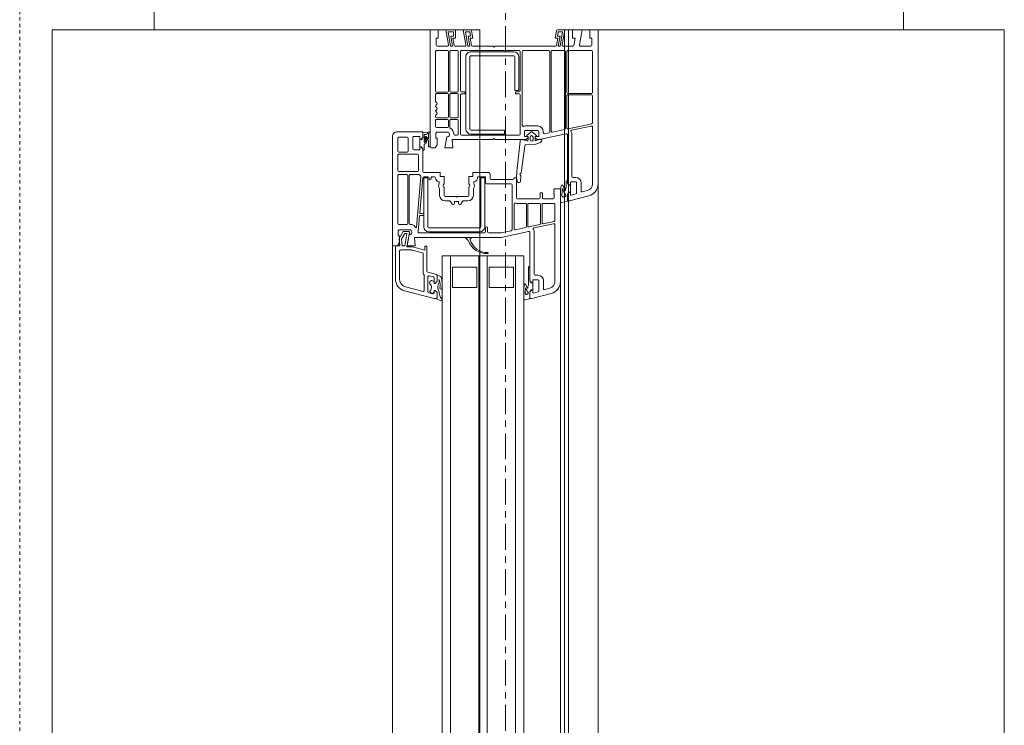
# Model space of a CAD drawing. Header units: millimetres. Extents: x -37728 to 44100, y 631619 to 691915.
# Tile 141 of 204: x 2984 to 3468, y 657664 to 658011. Entities that reach past the tile are written whole.
import ezdxf

# ---------------------------------------------------------------- set-up
doc = ezdxf.new("R2010")
doc.units = ezdxf.units.MM
doc.linetypes.add('__FK_przerywana', pattern=[0.32004, 0.16002, -0.16002])
doc.linetypes.add('Linia siatki', pattern=[2.2225, 1.27, -0.3175, 0.3175, -0.3175])
doc.layers.add('_XREF', color=7, linetype='Continuous')
for name, color, linetype, lineweight in [('A-DETL-GENF', 252, 'Continuous', 5), ('A-DETL-MBND', 252, 'Continuous', 5), ('A-GENM', 252, 'Continuous', 5), ('A-GLAZ', 252, 'Continuous', 5), ('A-WALL', 252, 'Continuous', 35), ('S-GRID', 252, 'Continuous', 5)]:
    doc.layers.add(name, color=color, linetype=linetype, lineweight=lineweight)

# ---------------------------------------------------------------- blocks, each defined once
blk = doc.blocks.new('Windows_S9000-Double-Vent-Window-with-Sashbars - O3 Windows_S9000-Double-Vent-Window-with-Sashbars 2-9090604-__-00_00 Przyziemie PB')
at = {"layer": 'A-DETL-GENF', "color": 252}
for p, q in [((-69, 3), (-69, 3.4)), ((-69, 3.4), (-61.435, 3.4)), ((-68.6, 3), (-69, 3)), ((-68.25, 3.1), (-68.6, 3.1)), ((-68.6, 3.1), (-68.6, 3)), ((-68.2, 2.539), (-68.2, 3.05)), ((-67.98, 1.92), (-67.98, 3.08)), ((-67.93, 3.13), (-65.93, 3.13)), ((-65.88, 3.08), (-65.88, 1.92)), ((-65.81, 1.92), (-65.81, 3.08)), ((-65.76, 3.13), (-64.435, 3.13)), ((-64.386, 3.09), (-64.139, 1.93)), ((-64.074, 2.104), (-64.279, 3.07)), ((-64.23, 3.13), (-61.435, 3.13)), ((-60.855, 2.955), (-60.6, 2.003)), ((-69, 2.15), (-69, 2.62)), ((-69, 2.62), (-68.259, 2.489)), ((-61.097, 2.57), (-61.48, 2.57)), ((-61.116, 2.885), (-61.048, 2.633)), ((-68.6, 2.15), (-69, 2.15)), ((-68.241, 2.212), (-68.6, 2.275)), ((-68.6, 2.275), (-68.6, 2.15)), ((-68.2, 1.689), (-68.2, 2.163)), ((-61.8, 2.12), (-63.844, 2.12)), ((-61.75, 2.3), (-61.75, 2.17)), ((-61.53, 2.3), (-61.53, 2.07)), ((-61.51, 2.05), (-61.38, 2.05)), ((-61.409, 1.951), (-61.481, 1.9)), ((-60.99, 2.35), (-61.48, 2.35)), ((-61.38, 2), (-61.48, 1.9)), ((-61.031, 2.049), (-61.381, 2.049)), ((-61.381, 2.049), (-61.381, 1.96)), ((-61.38, 2.05), (-61.38, 2)), ((-61.031, 1.96), (-61.031, 2.049)), ((-61.03, 2), (-61.03, 2.05)), ((-61.03, 2.05), (-60.897, 2.05)), ((-60.93, 1.9), (-61.03, 2)), ((-60.93, 1.9), (-61.002, 1.951)), ((-60.878, 2.075), (-60.942, 2.313)), ((-60.6, 2.003), (-60.6, 1.95)), ((-69, 1.412), (-69, 1.77)), ((-69, 1.77), (-68.259, 1.639)), ((-68.2, 1.538), (-68.91, 1.663)), ((-68.91, 1.663), (-68.91, 1.446)), ((-68.69, 1.407), (-68.69, 1.533)), ((-68.69, 1.533), (-68.2, 1.446)), ((-68.2, 1.446), (-68.2, 1.538)), ((-67.98, 1.15), (-67.98, 1.75)), ((-65.93, 1.87), (-67.93, 1.87)), ((-67.93, 1.8), (-64.152, 1.8)), ((-64.188, 1.87), (-65.76, 1.87)), ((-64.103, 1.76), (-63.976, 1.16)), ((-63.895, 1.84), (-63.611, 0.504)), ((-61.48, 1.9), (-63.846, 1.9)), ((-61.481, 1.9), (-61.586, 1.9)), ((-61.526, 1.83), (-61.258, 1.83)), ((-61.258, 1.83), (-61.206, 1.8)), ((-61.206, 1.8), (-61.121, 1.8)), ((-61.2, 1.27), (-61.2, 1.55)), ((-61.2, 1.55), (-56.635, 1.55)), ((-60.948, 1.63), (-60.841, 1.63)), ((-60.948, 1.55), (-60.573, 1.55)), ((-60.589, 1.9), (-60.93, 1.9)), ((-60.65, 1.9), (-60.93, 1.9)), ((-60.799, 1.702), (-60.786, 1.72)), ((-60.524, 1.611), (-60.589, 1.9)), ((-68.6, 1.3), (-68.959, 1.363)), ((-68.91, 1.446), (-68.69, 1.407)), ((-68.241, 1.362), (-68.6, 1.425)), ((-68.6, 1.425), (-68.6, 1.3)), ((-68.2, -1.65), (-68.2, 1.313)), ((-67.98, -0.27), (-67.98, 0.98)), ((-64.024, 1.1), (-67.93, 1.1)), ((-67.93, 1.03), (-63.988, 1.03)), ((-63.939, 0.99), (-63.893, 0.77)), ((-61.16, 1.23), (-61.2, 1.27)), ((-61.14, 1.25), (-61.16, 1.23)), ((-61.12, 1.23), (-61.14, 1.25)), ((-61.1, 1.25), (-61.12, 1.23)), ((-61.08, 1.23), (-61.1, 1.25)), ((-61.06, 1.25), (-61.08, 1.23)), ((-61.04, 1.23), (-61.06, 1.25)), ((-61.02, 1.25), (-61.04, 1.23)), ((-61, 1.23), (-61.02, 1.25)), ((-60.98, 1.25), (-61, 1.23)), ((-60.96, 1.23), (-60.98, 1.25)), ((-60.94, 1.25), (-60.96, 1.23)), ((-60.92, 1.23), (-60.94, 1.25)), ((-60.9, 1.25), (-60.92, 1.23)), ((-60.75, 1.25), (-60.9, 1.25)), ((-60.7, 0.715), (-60.7, 1.2)), ((-60.48, 0.7), (-60.48, 1.23)), ((-60.43, 1.28), (-59.634, 1.28)), ((-59.586, 1.24), (-59.473, 0.71)), ((-59.274, 0.255), (-59.479, 1.22)), ((-59.43, 1.28), (-56.635, 1.28)), ((-56.316, 1.035), (-56.248, 0.783)), ((-56.055, 1.105), (-55.8, 0.154)), ((-63.942, 0.71), (-64.01, 0.71)), ((-63.78, 0.49), (-64.01, 0.49)), ((-63.611, 0.504), (-63.61, 0.436)), ((-63.581, 0.647), (-63.61, 0.647)), ((-63.61, 0.647), (-63.61, 0.497)), ((-63.61, 0.497), (-63.564, 0.384)), ((-63.481, 0.569), (-63.545, 0.633)), ((-63.389, 0.347), (-63.47, 0.552)), ((-61, 0.565), (-61, 0.665)), ((-61, 0.665), (-60.75, 0.665)), ((-60.75, 0.565), (-61, 0.565)), ((-60.7, -0.55), (-60.7, 0.515)), ((-60.48, 0), (-60.48, 0.53)), ((-59.522, 0.65), (-60.43, 0.65)), ((-60.43, 0.58), (-59.486, 0.58)), ((-59.437, 0.54), (-59.324, 0.01)), ((-56.296, 0.72), (-56.68, 0.72)), ((-56.19, 0.5), (-56.68, 0.5)), ((-64.28, 0.44), (-64.28, -0.16)), ((-64.06, 0.44), (-64.06, -0.16)), ((-63.815, 0.365), (-63.974, 0.177)), ((-63.974, 0.103), (-63.811, -0.09)), ((-63.76, 0.335), (-63.76, 0.47)), ((-63.76, 0.332), (-63.76, 0.348)), ((-63.704, 0.321), (-63.74, 0.315)), ((-63.61, 0.315), (-63.74, 0.312)), ((-63.738, 0.21), (-63.598, 0.21)), ((-63.598, 0.07), (-63.738, 0.07)), ((-63.625, 0.4), (-63.704, 0.321)), ((-63.35, -0.155), (-63.389, 0.347)), ((-56.68, 0.05), (-59.046, 0.05)), ((-57, 0.27), (-59.045, 0.27)), ((-57.385, 0.05), (-56.681, 0.05)), ((-56.95, 0.45), (-56.95, 0.32)), ((-56.73, 0.45), (-56.73, 0.22)), ((-56.71, 0.2), (-56.58, 0.2)), ((-56.681, 0.05), (-56.609, 0.101)), ((-56.58, 0.15), (-56.68, 0.05)), ((-56.58, 0.2), (-56.58, 0.15)), ((-56.23, 0.199), (-56.58, 0.199)), ((-56.58, 0.199), (-56.58, 0.11)), ((-56.23, 0.15), (-56.23, 0.2)), ((-56.23, 0.2), (-56.097, 0.2)), ((-56.23, 0.11), (-56.23, 0.199)), ((-56.13, 0.05), (-56.23, 0.15)), ((-56.13, 0.05), (-56.202, 0.101)), ((-56.078, 0.225), (-56.142, 0.463)), ((-55.789, 0.05), (-56.13, 0.05)), ((-55.85, 0.05), (-56.13, 0.05)), ((-55.8, 0.154), (-55.8, 0.1)), ((-55.735, -0.189), (-55.789, 0.05)), ((-67.98, -3.3), (-67.98, -0.48)), ((-64.31, -0.32), (-67.93, -0.32)), ((-67.93, -0.43), (-66.005, -0.43)), ((-65.955, -0.48), (-65.955, -0.625)), ((-65.855, -0.625), (-65.855, -0.48)), ((-65.805, -0.43), (-63.88, -0.43)), ((-64.01, -0.21), (-63.78, -0.21)), ((-63.83, -0.48), (-63.83, -3.3)), ((-63.76, -0.068), (-63.76, -0.052)), ((-63.76, -0.19), (-63.76, -0.055)), ((-63.74, -0.032), (-63.596, -0.035)), ((-63.74, -0.035), (-63.718, -0.035)), ((-63.718, -0.035), (-63.625, -0.12)), ((-63.61, -0.156), (-63.61, -1.65)), ((-63.61, -0.288), (-63.61, -0.43)), ((-63.61, -0.43), (-63.531, -0.43)), ((-63.548, -0.101), (-63.607, -0.272)), ((-63.531, -0.43), (-62.041, -0.584)), ((-61.982, -0.372), (-63.307, -0.2)), ((-61.55, -0.403), (-61.81, -0.388)), ((-61.501, -0.511), (-61.503, -0.451)), ((-60.48, -0.17), (-60.48, -0.568)), ((-59.373, -0.05), (-60.43, -0.05)), ((-59.337, -0.12), (-60.43, -0.12)), ((-59.184, -0.65), (-59.288, -0.16)), ((-59.095, -0.01), (-58.81, -1.35)), ((-57.9, -0.25), (-57.9, -4.25)), ((-6.4, -0.25), (-57.9, -0.25)), ((-57.325, -0.02), (-56.457, -0.02)), ((-56.457, -0.02), (-56.405, -0.05)), ((-56.405, -0.05), (-56.321, -0.05)), ((-56.052, -0.17), (-56.159, -0.17)), ((-56.159, -0.25), (-55.784, -0.25)), ((-67.93, -0.74), (-67.93, -2.84)), ((-67.73, -2.84), (-67.73, -0.74)), ((-66.03, -0.49), (-67.68, -0.49)), ((-67.68, -0.69), (-66.03, -0.69)), ((-66.03, -0.69), (-66.03, -0.49)), ((-65.93, -0.65), (-65.88, -0.65)), ((-62.041, -0.584), (-61.737, -0.6)), ((-61.737, -0.6), (-61.541, -0.562)), ((-61.731, -0.7), (-61.731, -0.6)), ((-61.731, -0.6), (-60.75, -0.6)), ((-61.675, -0.756), (-61.731, -0.7)), ((-61.66, -1.85), (-61.66, -0.792)), ((-61.44, -2.07), (-61.44, -0.87)), ((-61.39, -0.82), (-59.188, -0.82)), ((-60.446, -0.71), (-59.233, -0.71)), ((-59.139, -0.86), (-59.03, -1.373)), ((-57.9, -0.65), (-6.4, -0.65)), ((-57.35, -1.95), (-57.35, -0.75)), ((-57.35, -0.75), (-56.35, -0.75)), ((-56.35, -0.75), (-56.35, -1.95)), ((-63.88, -1.19), (-64.08, -1.19)), ((-64.08, -1.19), (-64.08, -2.84)), ((-63.88, -2.84), (-63.88, -1.19)), ((-59.03, -1.373), (-59.03, -1.97)), ((-58.81, -1.35), (-58.81, -5.611)), ((-68.15, -1.7), (-68.2, -1.65)), ((-68.2, -1.75), (-68.15, -1.7)), ((-68.2, -2.763), (-68.2, -1.75)), ((-63.61, -1.65), (-63.66, -1.7)), ((-63.66, -1.7), (-63.61, -1.75)), ((-63.61, -1.75), (-63.61, -3.761)), ((-61.9, -1.9), (-61.71, -1.9)), ((-62, -2.74), (-62, -2)), ((-61.78, -2.495), (-61.78, -2.14)), ((-61.76, -2.12), (-61.49, -2.12)), ((-61.733, -2.36), (-61.733, -2.16)), ((-61.733, -2.16), (-59.333, -2.16)), ((-59.333, -2.36), (-61.733, -2.36)), ((-59.283, -4.91), (-59.283, -2.41)), ((-59.08, -2.02), (-59.28, -2.02)), ((-59.28, -2.12), (-59.08, -2.12)), ((-59.083, -2.41), (-59.083, -4.91)), ((-59.03, -2.17), (-59.03, -5.382)), ((-57.9, -2.05), (-6.4, -2.05)), ((-56.35, -1.95), (-57.35, -1.95)), ((-69, -3.22), (-69, -2.862)), ((-68.959, -2.813), (-68.6, -2.75)), ((-68.91, -2.896), (-68.69, -2.857)), ((-68.91, -3.113), (-68.91, -2.896)), ((-68.69, -2.857), (-68.69, -2.983)), ((-68.69, -2.983), (-68.2, -2.896)), ((-68.6, -2.75), (-68.6, -2.875)), ((-68.6, -2.875), (-68.241, -2.812)), ((-68.2, -2.896), (-68.2, -2.988)), ((-64.13, -2.89), (-67.68, -2.89)), ((-61.8, -2.74), (-62, -2.74)), ((-61.8, -2.94), (-61.8, -2.74)), ((-61.272, -2.933), (-61.335, -2.897)), ((-60.87, -2.72), (-61.188, -2.72)), ((-58.81, -3.082), (-58.81, -2.838)), ((-58.776, -2.824), (-58.723, -2.878)), ((-57.9, -2.45), (-6.4, -2.45)), ((-57.35, -3.75), (-57.35, -2.55)), ((-57.35, -2.55), (-56.35, -2.55)), ((-56.35, -2.55), (-56.35, -3.75)), ((-68.259, -3.089), (-69, -3.22)), ((-68.2, -2.988), (-68.91, -3.113)), ((-68.2, -3.613), (-68.2, -3.139)), ((-66.005, -3.35), (-67.93, -3.35)), ((-67.68, -3.09), (-64.13, -3.09)), ((-65.955, -3.155), (-65.955, -3.3)), ((-65.88, -3.13), (-65.93, -3.13)), ((-65.855, -3.3), (-65.855, -3.155)), ((-63.88, -3.35), (-65.805, -3.35)), ((-61.447, -2.94), (-61.8, -2.94)), ((-60.87, -2.94), (-61.247, -2.94)), ((-60.82, -3.52), (-60.82, -2.99)), ((-60.6, -3.219), (-60.6, -2.99)), ((-60.444, -3.344), (-60.576, -3.261)), ((-58.657, -2.977), (-58.776, -3.096)), ((-69, -4.07), (-69, -3.6)), ((-69, -3.6), (-68.6, -3.6)), ((-68.91, -3.963), (-68.91, -3.69)), ((-68.91, -3.69), (-68.69, -3.69)), ((-68.2, -3.838), (-68.91, -3.963)), ((-68.69, -3.69), (-68.69, -3.833)), ((-68.69, -3.833), (-68.2, -3.746)), ((-68.6, -3.6), (-68.6, -3.725)), ((-68.6, -3.725), (-68.241, -3.662)), ((-68.2, -3.746), (-68.2, -3.838)), ((-67.98, -3.83), (-67.98, -3.51)), ((-67.93, -3.46), (-65.99, -3.46)), ((-65.94, -3.51), (-65.94, -3.83)), ((-65.87, -3.83), (-65.87, -3.51)), ((-65.82, -3.46), (-64.725, -3.46)), ((-64.675, -3.51), (-64.675, -3.83)), ((-64.605, -3.83), (-64.605, -3.51)), ((-64.555, -3.46), (-63.88, -3.46)), ((-63.83, -3.51), (-63.83, -3.625)), ((-63.61, -3.761), (-63.2, -3.725)), ((-63.2, -3.725), (-63.2, -4.12)), ((-60.79, -3.55), (-60.82, -3.52)), ((-60.82, -3.58), (-60.79, -3.55)), ((-60.82, -4.11), (-60.82, -3.58)), ((-60.576, -3.839), (-60.444, -3.756)), ((-60.57, -3.625), (-60.57, -3.475)), ((-60.545, -3.45), (-60.47, -3.45)), ((-60.47, -3.65), (-60.545, -3.65)), ((-57.9, -3.85), (-6.4, -3.85)), ((-56.35, -3.75), (-57.35, -3.75)), ((-68.259, -3.939), (-69, -4.07)), ((-68.2, -4.5), (-68.2, -3.989)), ((-67.98, -4.53), (-67.98, -4)), ((-65.99, -3.88), (-67.93, -3.88)), ((-67.93, -3.95), (-65.99, -3.95)), ((-65.94, -4), (-65.94, -4.53)), ((-65.87, -4.53), (-65.87, -4)), ((-64.725, -3.88), (-65.82, -3.88)), ((-65.82, -3.95), (-64.725, -3.95)), ((-64.675, -4), (-64.675, -4.53)), ((-64.605, -4.53), (-64.605, -4)), ((-64.216, -3.88), (-64.555, -3.88)), ((-64.555, -3.95), (-64.25, -3.95)), ((-64.2, -4), (-64.2, -4.53)), ((-63.98, -3.961), (-63.98, -4.52)), ((-63.2, -4.12), (-63.745, -4.024)), ((-61.8, -4.36), (-61.8, -4.16)), ((-61.8, -4.16), (-61.447, -4.16)), ((-61.335, -4.203), (-61.272, -4.167)), ((-61.247, -4.16), (-60.87, -4.16)), ((-60.6, -4.11), (-60.6, -3.881)), ((-57.9, -4.25), (-6.4, -4.25)), ((-56.81, -4.28), (-56.876, -4.326)), ((-55.769, -4.26), (-55.895, -4.359)), ((-55.799, -4.536), (-55.7, -4.327)), ((-69, -4.85), (-69, -4.45)), ((-69, -4.45), (-68.6, -4.45)), ((-68.6, -4.45), (-68.6, -4.55)), ((-68.6, -4.55), (-68.25, -4.55)), ((-65.99, -4.58), (-67.93, -4.58)), ((-65.49, -4.58), (-65.82, -4.58)), ((-64.725, -4.58), (-64.78, -4.58)), ((-64.25, -4.58), (-64.555, -4.58)), ((-63.98, -4.52), (-63.93, -4.57)), ((-63.93, -4.57), (-63.68, -4.57)), ((-63.68, -4.57), (-63.68, -4.5)), ((-63.68, -4.5), (-63.35, -4.5)), ((-63.35, -4.5), (-63.2, -4.6)), ((-63.2, -4.6), (-63.2, -4.75)), ((-62, -5.15), (-62, -4.36)), ((-62, -4.36), (-61.8, -4.36)), ((-61.78, -4.75), (-61.78, -4.634)), ((-61.68, -4.8), (-61.73, -4.8)), ((-61.188, -4.38), (-60.87, -4.38)), ((-56.99, -4.537), (-57.104, -4.963)), ((-56.651, -4.5), (-56.942, -4.5)), ((-56.918, -4.887), (-56.865, -4.687)), ((-56.911, -4.5), (-56.651, -4.5)), ((-56.817, -4.65), (-56.551, -4.65)), ((-56.742, -4.4), (-56.709, -4.386)), ((-56.601, -4.4), (-56.742, -4.4)), ((-56.651, -4.5), (-56.551, -4.6)), ((-56.551, -4.6), (-56.651, -4.5)), ((-56.551, -4.65), (-56.576, -4.65)), ((-56.551, -4.6), (-56.551, -4.65)), ((-56.551, -4.65), (-56.551, -4.6)), ((-56.201, -4.6), (-56.101, -4.5)), ((-56.101, -4.5), (-56.201, -4.6)), ((-56.201, -4.65), (-56.201, -4.6)), ((-56.201, -4.6), (-56.201, -4.65)), ((-56.142, -4.65), (-56.201, -4.65)), ((-56.201, -4.65), (-56.085, -4.65)), ((-56.19, -6.105), (-55.8, -4.652)), ((-56.101, -4.5), (-55.847, -4.5)), ((-55.85, -4.5), (-56.101, -4.5)), ((-56.037, -4.713), (-56.091, -4.913)), ((-55.8, -4.652), (-55.8, -4.548)), ((-63.3, -4.85), (-69, -4.85)), ((-64, -6.45), (-64, -5.2)), ((-64, -5.2), (-63.71, -5.2)), ((-63.974, -4.954), (-63.955, -5.2)), ((-63.955, -5.2), (-63.71, -5.2)), ((-63.296, -4.85), (-63.92, -4.85)), ((-63.887, -4.92), (-63.659, -4.92)), ((-63.858, -5.13), (-63.866, -5.033)), ((-63.497, -5.13), (-63.858, -5.13)), ((-63.653, -4.938), (-63.749, -5.018)), ((-63.71, -5.106), (-63.5, -5.08)), ((-63.71, -5.2), (-63.638, -5.251)), ((-63.71, -5.2), (-63.61, -5.3)), ((-63.682, -5.039), (-63.544, -4.925)), ((-63.515, -5.022), (-63.663, -5.04)), ((-63.61, -5.26), (-63.61, -5.349)), ((-63.61, -5.3), (-63.61, -5.35)), ((-63.544, -4.925), (-63.337, -4.92)), ((-63.115, -5.13), (-63.375, -5.13)), ((-63.26, -5.3), (-63.16, -5.2)), ((-63.26, -5.349), (-63.26, -5.26)), ((-63.26, -5.35), (-63.26, -5.3)), ((-63.231, -5.251), (-63.159, -5.2)), ((-63.16, -5.2), (-62.05, -5.2)), ((-63.159, -5.2), (-63.055, -5.2)), ((-61.792, -5.295), (-59.306, -5.513)), ((-61.78, -5.15), (-61.78, -4.95)), ((-60.002, -5.351), (-61.734, -5.2)), ((-61.733, -5.16), (-61.733, -4.96)), ((-61.733, -4.96), (-59.333, -4.96)), ((-59.333, -5.16), (-61.733, -5.16)), ((-61.73, -4.9), (-61.68, -4.9)), ((-59.98, -5.182), (-59.98, -5.331)), ((-59.9, -5.162), (-59.96, -5.162)), ((-59.88, -5.344), (-59.88, -5.182)), ((-57.153, -5), (-58.37, -5)), ((-58.37, -5), (-58.37, -5.1)), ((-58.37, -5.1), (-58.182, -5.1)), ((-58.182, -5.1), (-58.347, -5.713)), ((-58.048, -5.217), (-58.187, -5.734)), ((-57.035, -5.18), (-58, -5.18)), ((-56.2, -5.13), (-56.949, -5.13)), ((-56.139, -4.95), (-56.87, -4.95)), ((-56.383, -6.054), (-56.152, -5.193)), ((-63.61, -5.35), (-63.76, -5.35)), ((-63.76, -5.35), (-63.76, -5.65)), ((-63.71, -5.7), (-63.16, -5.7)), ((-63.61, -5.349), (-63.26, -5.349)), ((-63.11, -5.35), (-63.26, -5.35)), ((-63.11, -5.65), (-63.11, -5.35)), ((-62.89, -6.38), (-62.89, -5.47)), ((-62.84, -5.42), (-62.09, -5.42)), ((-62.04, -5.47), (-62.04, -6.38)), ((-61.89, -5.82), (-61.89, -5.391)), ((-59.084, -5.432), (-59.862, -5.364)), ((-59.45, -5.761), (-59.45, -5.82)), ((-58.81, -5.611), (-58.4, -5.575)), ((-58.4, -5.575), (-58.4, -5.97)), ((-58.35, -5.739), (-58.35, -5.984)), ((-58.19, -5.76), (-58.19, -6.29)), ((-63.73, -5.97), (-63.73, -6.38)), ((-63.04, -5.92), (-63.68, -5.92)), ((-62.99, -6.38), (-62.99, -5.97)), ((-61.89, -6.38), (-61.89, -5.99)), ((-59.5, -5.87), (-61.84, -5.87)), ((-61.84, -5.94), (-59.5, -5.94)), ((-59.45, -5.99), (-59.45, -6.38)), ((-59.18, -5.811), (-59.18, -6.37)), ((-59.1, -5.911), (-59.1, -6.165)), ((-59.1, -6.165), (-58.75, -6.368)), ((-58.35, -5.984), (-59.041, -5.862)), ((-59, -6.085), (-59, -6.012)), ((-58.723, -6.244), (-59, -6.085)), ((-58.977, -5.993), (-58.4, -6.094)), ((-58.4, -5.97), (-58.945, -5.874)), ((-58.4, -6.21), (-58.723, -6.244)), ((-58.4, -6.094), (-58.4, -6.21)), ((-58.5, -6.7), (-63.75, -6.7)), ((-63.68, -6.43), (-63.04, -6.43)), ((-62.09, -6.43), (-62.84, -6.43)), ((-59.5, -6.43), (-61.84, -6.43)), ((-59.18, -6.37), (-59.13, -6.42)), ((-59.13, -6.42), (-58.88, -6.42)), ((-58.88, -6.42), (-58.88, -6.35)), ((-58.88, -6.35), (-58.55, -6.35)), ((-58.75, -6.368), (-58.392, -6.33)), ((-58.55, -6.35), (-58.4, -6.45)), ((-58.392, -6.33), (-58.4, -6.55)), ((-58.4, -6.45), (-58.4, -6.6)), ((-58.4, -6.55), (-56.769, -6.55)), ((-58.13, -6.35), (-56.769, -6.35))]:
    blk.add_line(p, q, dxfattribs=at)
for centre, radius, start, end in [((-61.435, 2.8), 0.6, 15, 90), ((-68.25, 3.05), 0.05, 0, 90), ((-67.93, 3.08), 0.05, 90, 180), ((-65.93, 3.08), 0.05, 0, 90), ((-65.76, 3.08), 0.05, 90, 180), ((-64.435, 3.08), 0.05, 12, 90), ((-64.23, 3.08), 0.05, 90, 192), ((-61.435, 2.8), 0.33, 15, 90), ((-68.25, 2.539), 0.05, 260, 0), ((-61.48, 2.3), 0.27, 90, 180), ((-61.097, 2.62), 0.05, 270, 15), ((-68.25, 2.163), 0.05, 0, 80), ((-64.025, 2.114), 0.05, 192, 304.3851), ((-63.844, 1.85), 0.27, 90, 124.3851), ((-61.8, 2.17), 0.05, 270, 0), ((-61.48, 2.3), 0.05, 90, 180), ((-61.51, 2.07), 0.02, 180, 270), ((-61.38, 1.91), 0.05, 90.4543, 125.2176), ((-61.031, 1.91), 0.05, 54.7824, 89.5457), ((-60.99, 2.3), 0.05, 15, 90), ((-60.897, 2.07), 0.02, 270, 15), ((-60.65, 1.95), 0.05, 270, 0), ((-68.25, 1.689), 0.05, 260, 0), ((-67.93, 1.92), 0.05, 180, 270), ((-67.93, 1.75), 0.05, 90, 180), ((-65.93, 1.92), 0.05, 270, 0), ((-65.76, 1.92), 0.05, 180, 270), ((-64.188, 1.92), 0.05, 270, 12), ((-64.152, 1.75), 0.05, 12, 90), ((-63.846, 1.85), 0.05, 90, 192), ((-61.526, 1.89), 0.06, 180, 270), ((-61.331, 1.638), 0.05, 104.6462, 258.6715), ((-61.569, 2.548), 0.89, 284.6462, 300.5908), ((-60.948, 3.55), 2, 258.6715, 270), ((-61.562, 2.773), 1.171, 287.6977, 305.3659), ((-60.948, 3.55), 1.92, 262.3173, 270), ((-61.121, 1.79), 0.01, 300.5908, 90), ((-60.861, 1.785), 0.04, 26.0263, 125.3659), ((-60.791, 1.607), 0.055, 82.4872, 155.6849), ((-60.573, 1.925), 0.28, 206.0263, 220.126), ((-60.766, 1.692), 0.035, 162.3253, 238.9059), ((-60.802, 1.732), 0.02, 324.5558, 40.126), ((-60.573, 1.6), 0.05, 270, 12.6302), ((-56.635, 0.95), 0.6, 15, 90), ((-68.95, 1.412), 0.05, 180, 260), ((-68.25, 1.313), 0.05, 0, 80), ((-67.93, 1.15), 0.05, 180, 270), ((-67.93, 0.98), 0.05, 90, 180), ((-64.024, 1.15), 0.05, 270, 12), ((-63.988, 0.98), 0.05, 12, 90), ((-60.75, 1.2), 0.05, 0, 90), ((-60.43, 1.23), 0.05, 90, 180), ((-59.634, 1.23), 0.05, 12, 90), ((-59.43, 1.23), 0.05, 90, 192), ((-56.635, 0.95), 0.33, 15, 90), ((-64.01, 0.44), 0.27, 90, 180), ((-64.01, 0.44), 0.05, 90, 180), ((-63.942, 0.76), 0.05, 270, 12), ((-63.78, 0.47), 0.02, 0, 90), ((-63.581, 0.597), 0.05, 45, 90), ((-63.517, 0.533), 0.05, 22.1539, 45), ((-60.75, 0.715), 0.05, 270, 0), ((-60.75, 0.515), 0.05, 360, 90), ((-60.43, 0.7), 0.05, 180, 270), ((-60.43, 0.53), 0.05, 90, 180), ((-59.522, 0.7), 0.05, 270, 12), ((-59.486, 0.53), 0.05, 12, 90), ((-56.68, 0.45), 0.27, 90, 180), ((-56.68, 0.45), 0.05, 90, 180), ((-56.296, 0.77), 0.05, 270, 15), ((-56.19, 0.45), 0.05, 15, 90), ((-63.94, 0.14), 0.05, 132.7094, 227.2906), ((-63.79, 0.348), 0.03, 0, 145.1852), ((-63.738, 0.14), 0.07, 90, 270), ((-63.74, 0.335), 0.02, 180, 270), ((-63.74, 0.332), 0.02, 180, 271.0535), ((-63.66, 0.436), 0.05, 315, 0), ((-63.61, 0.365), 0.05, 270.0538, 22.1539), ((-63.598, 0.14), 0.07, 270, 90), ((-60.43, 0), 0.05, 180, 270), ((-59.373, 0), 0.05, 270, 12), ((-59.225, 0.265), 0.05, 192, 304.1212), ((-59.045, 0), 0.27, 90, 124.1212), ((-59.046, 0), 0.05, 90, 192), ((-57.325, 0.04), 0.06, 180, 270), ((-57, 0.32), 0.05, 270, 360), ((-56.71, 0.22), 0.02, 180, 270), ((-56.58, 0.06), 0.05, 90.4543, 125.2176), ((-56.231, 0.06), 0.05, 54.7824, 89.5457), ((-56.097, 0.22), 0.02, 270, 15), ((-55.85, 0.1), 0.05, 270.1638, 360), ((-67.93, -0.27), 0.05, 180, 270), ((-67.93, -0.48), 0.05, 90, 180), ((-66.005, -0.48), 0.05, 0, 90), ((-65.805, -0.48), 0.05, 90, 180), ((-64.31, -0.27), 0.05, 270, 20.1055), ((-64.01, -0.16), 0.27, 180, 200.1055), ((-64.01, -0.16), 0.05, 180, 270), ((-63.88, -0.48), 0.05, 360, 90), ((-63.79, -0.068), 0.03, 225.5248, 0), ((-63.78, -0.19), 0.02, 270, 0), ((-63.74, -0.052), 0.02, 88.9358, 180), ((-63.74, -0.055), 0.02, 90, 180), ((-63.66, -0.156), 0.05, 0, 45), ((-63.56, -0.288), 0.05, 160.7852, 180), ((-63.595, -0.085), 0.05, 340.7852, 90.8692), ((-63.3, -0.151), 0.05, 184.487, 262.1005), ((-61.989, -0.421), 0.05, 22.1005, 82.1005), ((-61.896, -0.383), 0.05, 202.1005, 326.7854), ((-61.812, -0.438), 0.05, 86.7854, 146.7854), ((-61.553, -0.453), 0.05, 2.1727, 86.7854), ((-60.43, -0.17), 0.05, 90, 180), ((-59.337, -0.17), 0.05, 12, 90), ((-56.481, -0.183), 0.04, 109.8534, 260.5386), ((-57.204, 1.751), 2.025, 290.4998, 296.0245), ((-56.159, 1.75), 2, 260.5386, 270), ((-56.773, 0.923), 1.171, 292.1252, 305.3392), ((-56.159, 1.75), 1.92, 264.8462, 270), ((-56.321, -0.06), 0.01, 300.5908, 90), ((-56.072, -0.065), 0.04, 26.0256, 126.1477), ((-56.002, -0.193), 0.055, 82.4872, 155.6849), ((-55.784, 0.075), 0.28, 206.0256, 217.151), ((-55.977, -0.108), 0.035, 162.3253, 238.9059), ((-55.784, -0.2), 0.05, 270, 12.6302), ((-67.68, -0.74), 0.25, 90, 180), ((-67.68, -0.74), 0.05, 90, 180), ((-65.93, -0.625), 0.025, 180, 270), ((-65.88, -0.625), 0.025, 270, 0), ((-61.71, -0.792), 0.05, 0, 45), ((-61.551, -0.513), 0.05, 281.4978, 2.1727), ((-61.39, -0.87), 0.05, 90, 180), ((-60.75, -0.55), 0.05, 270, 360), ((-60.446, -0.66), 0.05, 160.1013, 270), ((-60.7, -0.568), 0.22, 340.1013, 0), ((-59.233, -0.66), 0.05, 270, 12), ((-59.188, -0.87), 0.05, 12, 90), ((-61.9, -2), 0.1, 90, 180), ((-61.71, -1.85), 0.05, 270, 0), ((-61.76, -2.14), 0.02, 90, 180), ((-61.49, -2.07), 0.05, 270, 0), ((-59.333, -2.41), 0.25, 360, 90), ((-59.333, -2.41), 0.05, 0, 90), ((-59.28, -2.07), 0.05, 90, 270), ((-59.08, -1.97), 0.05, 270, 0), ((-59.08, -2.17), 0.05, 0, 90), ((-58.957, -2.021), 0.898, 286.4755, 0.1126), ((-58.98, -2.056), 0.971, 290.55, 2.5409), ((-58.035, -2.017), 0.025, 7.3608, 187.3608), ((-68.95, -2.862), 0.05, 100, 180), ((-68.25, -2.763), 0.05, 280, 0), ((-67.68, -2.84), 0.25, 180, 270), ((-67.68, -2.84), 0.05, 180, 270), ((-64.13, -2.84), 0.25, 270, 0), ((-64.13, -2.84), 0.05, 270, 0), ((-61.76, -2.495), 0.02, 180, 272.388), ((-61.75, -2.735), 0.22, 18.4888, 92.388), ((-61.494, -2.649), 0.05, 198.4888, 294.743), ((-61.36, -2.94), 0.27, 57.5383, 114.743), ((-61.36, -2.94), 0.05, 60, 150), ((-61.188, -2.67), 0.05, 237.5383, 270), ((-60.87, -2.99), 0.27, 360, 90), ((-58.79, -2.838), 0.02, 45, 180), ((-58.708, -2.864), 0.02, 225, 286.4755), ((-68.25, -3.139), 0.05, 0, 100), ((-67.93, -3.3), 0.05, 180, 270), ((-66.005, -3.3), 0.05, 270, 0), ((-65.93, -3.155), 0.025, 90, 180), ((-65.88, -3.155), 0.025, 0, 90), ((-65.805, -3.3), 0.05, 180, 270), ((-63.88, -3.3), 0.05, 270, 0), ((-61.447, -2.89), 0.05, 270, 330), ((-61.247, -2.89), 0.05, 240, 270), ((-60.87, -2.99), 0.05, 0, 90), ((-60.55, -3.219), 0.05, 180, 238), ((-60.47, -3.387), 0.05, 0, 58), ((-58.79, -3.082), 0.02, 180, 315), ((-58.621, -3.012), 0.05, 110.55, 135), ((-68.25, -3.613), 0.05, 280, 0), ((-67.93, -3.51), 0.05, 90, 180), ((-67.93, -3.83), 0.05, 180, 270), ((-65.99, -3.51), 0.05, 0, 90), ((-65.99, -3.83), 0.05, 270, 0), ((-65.82, -3.51), 0.05, 90, 180), ((-65.82, -3.83), 0.05, 180, 270), ((-64.725, -3.51), 0.05, 0, 90), ((-64.725, -3.83), 0.05, 270, 0), ((-64.555, -3.51), 0.05, 90, 180), ((-64.555, -3.83), 0.05, 180, 270), ((-64.216, -3.83), 0.05, 270, 331.2484), ((-63.87, -4.02), 0.345, 91.4507, 151.2484), ((-63.88, -3.51), 0.05, 0, 90), ((-63.88, -3.625), 0.05, 271.4507, 0), ((-60.55, -3.881), 0.05, 122, 180), ((-60.545, -3.475), 0.025, 90, 180), ((-60.545, -3.625), 0.025, 180, 270), ((-60.47, -3.4), 0.05, 270, 360), ((-60.47, -3.7), 0.05, 360, 90), ((-60.47, -3.713), 0.05, 302, 360), ((-68.25, -3.989), 0.05, 0, 100), ((-67.93, -4), 0.05, 90, 180), ((-65.99, -4), 0.05, 0, 90), ((-65.82, -4), 0.05, 90, 180), ((-64.725, -4), 0.05, 0, 90), ((-64.555, -4), 0.05, 90, 180), ((-64.25, -4), 0.05, 0, 90), ((-63.87, -4.02), 0.125, 358.2162, 151.6424), ((-61.447, -4.21), 0.05, 30, 90), ((-61.36, -4.16), 0.05, 210, 300), ((-61.247, -4.21), 0.05, 90, 120), ((-60.87, -4.11), 0.05, 270, 0), ((-60.87, -4.11), 0.27, 270, 360), ((-56.649, -4.486), 0.281, 149.3047, 178.7103), ((-56.848, -4.367), 0.05, 124.5336, 150.296), ((-56.519, -5.797), 1.544, 82.2923, 100.8695), ((-56.319, -4.32), 0.05, 272.2776, 353.0554), ((-56.319, -4.316), 0.05, 16.5347, 81.3481), ((-56.329, -4.319), 0.06, 353.0554, 16.5347), ((-55.743, -4.302), 0.0494, 330.0258, 121.1785), ((-68.25, -4.5), 0.05, 270, 0), ((-67.93, -4.53), 0.05, 180, 270), ((-65.99, -4.53), 0.05, 270, 0), ((-65.82, -4.53), 0.05, 180, 270), ((-65.49, -4.53), 0.05, 270, 336.8382), ((-65.37, -4.581), 0.08, 25.3317, 156.8382), ((-65.252, -4.526), 0.05, 205.3317, 334.6683), ((-65.135, -4.581), 0.08, 25.3317, 154.6683), ((-65.017, -4.526), 0.05, 205.3317, 334.6683), ((-64.9, -4.581), 0.08, 23.1618, 154.6683), ((-64.78, -4.53), 0.05, 203.1618, 270), ((-64.725, -4.53), 0.05, 270, 0), ((-64.555, -4.53), 0.05, 180, 270), ((-64.25, -4.53), 0.05, 270, 0), ((-63.3, -4.75), 0.1, 270, 0), ((-61.73, -4.634), 0.05, 94.248, 180), ((-61.73, -4.75), 0.05, 180, 270), ((-61.75, -4.365), 0.22, 274.248, 341.5112), ((-61.68, -4.85), 0.05, 270, 90), ((-61.494, -4.451), 0.05, 65.257, 161.5112), ((-61.36, -4.16), 0.27, 245.257, 302.4617), ((-61.188, -4.43), 0.05, 90, 122.4617), ((-56.942, -4.55), 0.05, 90, 165), ((-56.911, -4.48), 0.02, 178.7103, 270), ((-56.817, -4.7), 0.05, 90, 165), ((-56.479, -5.217), 0.862, 79.1393, 105.4159), ((-56.579, -4.76), 0.109, 88.4079, 301.9792), ((-56.367, -3.979), 0.481, 240.946, 298.7114), ((-56.36, -4.996), 0.216, 44.5045, 138.3537), ((-56.162, -4.751), 0.103, 244.8309, 78.5445), ((-56.305, -2.742), 1.668, 275.8112, 284.2165), ((-56.085, -4.7), 0.05, 345, 90), ((-55.85, -4.55), 0.05, 2, 90), ((-55.847, -4.55), 0.05, 16.644, 90), ((-63.755, -4.937), 0.22, 167.4904, 184.4585), ((-63.92, -4.9), 0.05, 90, 167.4904), ((-63.906, -4.969), 0.027, 116.8257, 269.9289), ((-63.929, -4.923), 0.025, 296.8257, 337.4126), ((-63.887, -4.94), 0.02, 90, 157.4126), ((-63.906, -5.036), 0.04, 4.4585, 89.9289), ((-63.717, -5.057), 0.05, 129.9917, 277.0491), ((-63.704, -5.062), 0.02, 139.0752, 299.4087), ((-63.702, -5.017), 0.03, 256.6388, 313.0422), ((-63.659, -5.07), 0.03, 97.0491, 181.8451), ((-63.659, -4.93), 0.01, 309.9917, 90), ((-63.609, -5.21), 0.05, 234.7933, 269.5457), ((-63.503, -5.121), 0.1, 9.2336, 97.0491), ((-63.497, -5.105), 0.025, 270, 97.0491), ((-63.375, -5.1), 0.03, 189.2336, 270), ((-63.296, -4.893), 0.0425, 229.4134, 90), ((-63.26, -5.21), 0.05, 270.4543, 305.2176), ((-63.115, -5.19), 0.06, 360, 90), ((-62.05, -5.15), 0.05, 270, 0), ((-62.05, -5.15), 0.27, 311.0145, 322.4607), ((-61.796, -5.345), 0.05, 85, 142.4607), ((-61.73, -4.95), 0.05, 90, 180), ((-61.73, -5.15), 0.05, 180, 265), ((-59.96, -5.182), 0.02, 90, 180), ((-59.9, -5.182), 0.02, 0, 90), ((-59.333, -4.91), 0.05, 270, 0), ((-59.333, -4.91), 0.25, 270, 360), ((-58, -5.23), 0.05, 90, 165), ((-57.153, -4.95), 0.05, 270, 345), ((-57.035, -5.13), 0.05, 270, 330), ((-56.949, -5.18), 0.05, 90, 150), ((-56.87, -4.9), 0.05, 165, 270), ((-56.2, -5.18), 0.05, 345, 90), ((-56.139, -4.9), 0.05, 270, 345), ((-63.71, -5.65), 0.05, 180, 270), ((-63.16, -5.65), 0.05, 270, 0), ((-62.84, -5.47), 0.05, 90, 180), ((-62.09, -5.47), 0.05, 0, 90), ((-61.84, -5.391), 0.05, 131.0145, 180), ((-60, -5.331), 0.02, 265, 0), ((-59.86, -5.344), 0.02, 180, 265), ((-59.4, -5.761), 0.05, 160.3944, 180), ((-59.075, -5.876), 0.395, 124.0712, 160.3944), ((-59.307, -5.533), 0.02, 304.0712, 85), ((-59.07, -5.87), 0.125, 358.2162, 151.6424), ((-59.08, -5.382), 0.05, 265, 0), ((-58.25, -5.739), 0.1, 165, 180), ((-58.09, -5.76), 0.1, 165, 180), ((-63.68, -5.97), 0.05, 90, 180), ((-63.04, -5.97), 0.05, 0, 90), ((-61.84, -5.82), 0.05, 180, 270), ((-61.84, -5.99), 0.05, 90, 180), ((-59.5, -5.82), 0.05, 270, 0), ((-59.5, -5.99), 0.05, 0, 90), ((-59.05, -5.911), 0.05, 80, 180), ((-58.98, -6.012), 0.02, 80, 180), ((-56.769, -5.95), 0.4, 270, 345), ((-56.769, -5.95), 0.6, 270, 345), ((-63.75, -6.45), 0.25, 180, 270), ((-63.68, -6.38), 0.05, 180, 270), ((-63.04, -6.38), 0.05, 270, 0), ((-62.84, -6.38), 0.05, 180, 270), ((-62.09, -6.38), 0.05, 270, 0), ((-61.84, -6.38), 0.05, 180, 270), ((-59.5, -6.38), 0.05, 270, 0), ((-58.5, -6.6), 0.1, 270, 0), ((-58.13, -6.29), 0.06, 180, 270)]:
    blk.add_arc(centre, radius, start, end, dxfattribs=at)
at = {"layer": 'A-GENM', "color": 252}
for p, q in [((-65.217, 3.4), (65.217, 3.4)), ((-58.917, 1.55), (-5.383, 1.55)), ((-61.125, -6.7), (-3.175, -6.7))]:
    blk.add_line(p, q, dxfattribs=at)
at = {"layer": 'A-GLAZ', "color": 252}
for p, q in [((-69, 1.95), (-69, 23.35)), ((-69, 23.35), (69, 23.35)), ((-69, 1.75), (-69, 1.95)), ((69, 1.95), (-69, 1.95)), ((-69, 1.75), (69, 1.75)), ((69, -2.4), (-69, -2.4)), ((-69, -2.4), (-69, -23.4)), ((-69, -23.4), (69, -23.4))]:
    blk.add_line(p, q, dxfattribs=at)
blk = doc.blocks.new('A$C4e31ac75')
at = {"layer": 'A-DETL-MBND', "linetype": '__FK_przerywana'}
blk.add_line((-23.85, 756.65), (-23.85, 23.85), dxfattribs=at)
at = {"layer": 'A-WALL', "lineweight": 5}
for p, q in [((-17.25, 272.45), (-17.25, 273.45)), ((19.55, 273.45), (19.55, 272.45))]:
    blk.add_line(p, q, dxfattribs=at)
at = {"layer": 'S-GRID', "linetype": 'Linia siatki'}
blk.add_line((0, 934.939), (0, -178.698), dxfattribs=at)
at = {"layer": 'A-GLAZ', "rotation": 270}
blk.add_blockref('Windows_S9000-Double-Vent-Window-with-Sashbars - O3 Windows_S9000-Double-Vent-Window-with-Sashbars 2-9090604-__-00_00 Przyziemie PB', (1.15, 203.45), dxfattribs=at)

msp = doc.modelspace()

# ---------------------------------------------------------------- block references
at = {"layer": '_XREF', "xscale": 10, "yscale": 10, "zscale": 10}
msp.add_blockref('A$C4e31ac75', (3222.83, 655281.12), dxfattribs=at)

doc.saveas('drawing.dxf')
